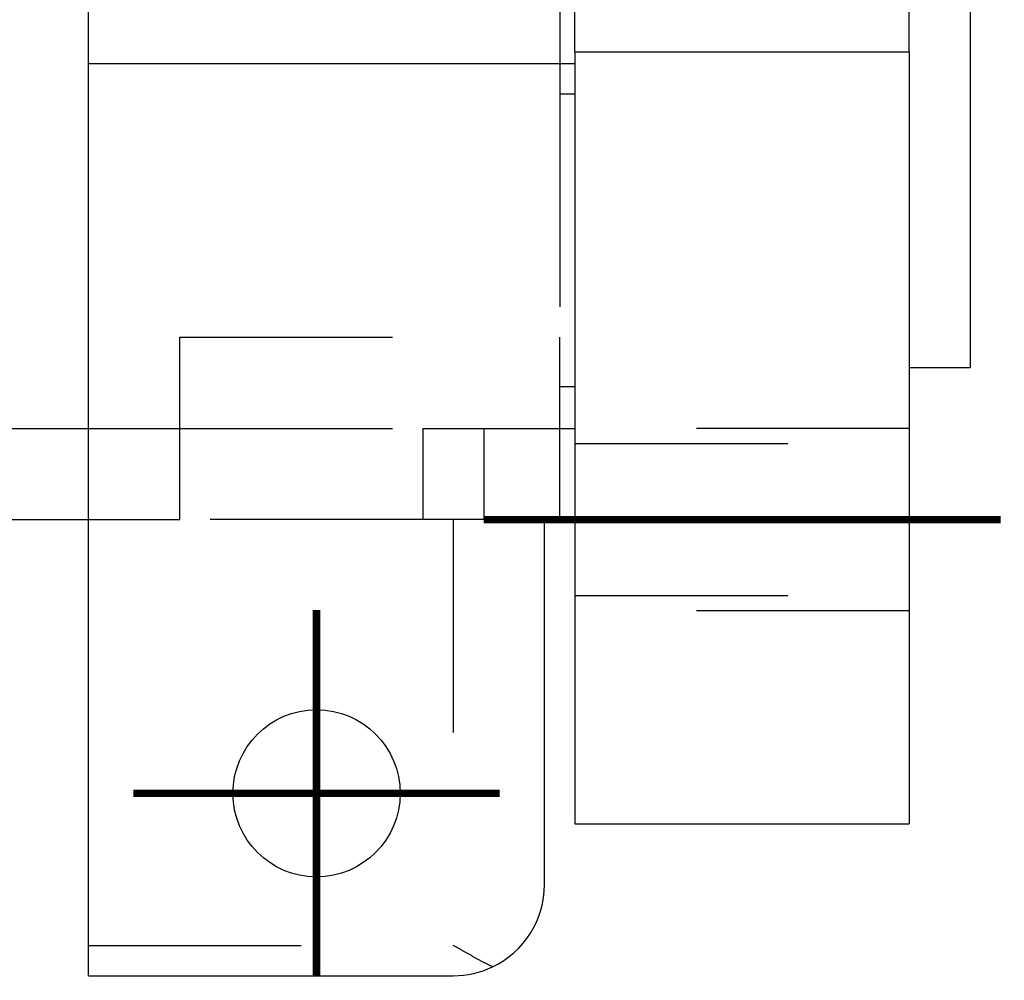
# Model space of a CAD drawing. Header units: inches. Extents: x -535 to 431, y -263 to 280.
# Tile 44 of 82: x -111 to -79, y 160 to 192. Entities that reach past the tile are written whole.
import ezdxf

# ---------------------------------------------------------------- set-up
doc = ezdxf.new("R2010")
doc.units = ezdxf.units.IN
doc.linetypes.add('DASHED', pattern=[15, 7, -8])
doc.linetypes.add('DOT_CENTER', pattern=[14, 12, -1, 0, -1])
doc.layers.add('1', color=7, linetype='Continuous')

# ---------------------------------------------------------------- blocks, each defined once
blk = doc.blocks.new('013_G23_G27_BF_B14R_Motor_Bgr_63_EEXDe_1_1__6', base_point=(-375.5, 140.742))
at = {"color": 7, "linetype": 'Continuous'}
for p, q in [((-82, 190.627), (-82, 207.742)), ((-109, 190.242), (-109, 196.363)), ((-93, 190.627), (-93, 193.617)), ((-80, 192.742), (-80, 180.242)), ((-93, 190.627), (-82, 190.627)), ((-93, 190.627), (-93, 190.242)), ((-82, 190.627), (-82, 180.242)), ((-109, 190.242), (-93, 190.242)), ((-109, 178.242), (-109, 190.242)), ((-93, 190.242), (-93, 189.242)), ((-93, 189.242), (-93, 179.624)), ((-82, 180.242), (-82, 177.742)), ((-82, 180.242), (-80, 180.242)), ((-93.5, 179.624), (-93, 179.624)), ((-93.5, 175.242), (-93.5, 179.624)), ((-93, 179.624), (-93, 178.242)), ((-109, 175.242), (-109, 178.242)), ((-93, 178.242), (-93, 177.742)), ((-93, 177.742), (-93, 175.242)), ((-82, 177.742), (-82, 172.742)), ((-112, 175.242), (-109, 175.242)), ((-109, 161.242), (-109, 175.242)), ((-94, 175.242), (-93.5, 175.242)), ((-94, 163.242), (-94, 175.242)), ((-93.5, 175.242), (-93, 175.242)), ((-93, 175.242), (-93, 172.742)), ((-93, 172.742), (-93, 165.242)), ((-82, 172.742), (-82, 165.242)), ((-93, 165.242), (-82, 165.242)), ((-109, 160.242), (-109, 161.242)), ((-109, 160.242), (-97, 160.242))]:
    blk.add_line(p, q, dxfattribs=at)
at = {"color": 1, "linetype": 'DASHED'}
for p, q in [((-93.5, 193.617), (-93.5, 189.242)), ((-93.5, 189.242), (-93, 189.242)), ((-93.5, 189.242), (-93.5, 181.242)), ((-106, 178.242), (-106, 181.242)), ((-106, 181.242), (-93.5, 181.242)), ((-93.5, 179.624), (-93.5, 181.242)), ((-109, 178.242), (-106, 178.242)), ((-106, 175.242), (-106, 178.242)), ((-106, 178.242), (-98, 178.242)), ((-98, 178.242), (-98, 175.242)), ((-98, 178.242), (-96, 178.242)), ((-96, 178.242), (-93, 178.242)), ((-96, 178.242), (-96, 175.242)), ((-93, 177.742), (-82, 177.742)), ((-109, 175.242), (-106, 175.242)), ((-98, 175.242), (-106, 175.242)), ((-97, 175.242), (-98, 175.242)), ((-96, 175.242), (-97, 175.242)), ((-97, 175.242), (-97, 161.242)), ((-96, 175.242), (-94, 175.242)), ((-93, 172.742), (-82, 172.742)), ((-109, 161.242), (-97, 161.242))]:
    blk.add_line(p, q, dxfattribs=at)
at = {"color": 1, "linetype": 'Continuous'}
blk.add_line((-112.015, 178.242), (-109, 178.242), dxfattribs=at)
at = {"color": 7, "linetype": 'Continuous'}
blk.add_circle((-101.5, 166.242), 2.75, dxfattribs=at)
for start, end in [(-64.4712, 0), (-90, -64.4712)]:
    blk.add_arc((-97, 163.242), 3, start, end, dxfattribs=at)
at = {"color": 1, "linetype": 'DASHED'}
blk.add_open_spline([(-95.707, 160.535), (-95.811, 160.586), (-96.027, 160.693), (-96.346, 160.868), (-96.673, 161.053), (-96.89, 161.179), (-97, 161.242)], degree=3, knots=[0, 0, 0, 0, 0.348273, 0.721195, 1.093832, 1.473958, 1.473958, 1.473958, 1.473958], dxfattribs=at)
at = {"layer": '1', "color": 1, "linetype": 'DASHED'}
for p, q in [((-82, 178.242), (-93, 178.242)), ((-82, 172.242), (-93, 172.242))]:
    blk.add_line(p, q, dxfattribs=at)
at = {"layer": '1', "color": 30, "linetype": 'DOT_CENTER', "const_width": 0.25}
for points in [[(-96, 175.242), (-79, 175.242)], [(-101.5, 172.267), (-101.5, 160.217)], [(-95.475, 166.242), (-107.525, 166.242)]]:
    blk.add_lwpolyline(points, dxfattribs=at)
blk = doc.blocks.new('Untsicht1', base_point=(-218.75, 210.242))
blk.add_blockref('013_G23_G27_BF_B14R_Motor_Bgr_63_EEXDe_1_1__6', (-375.5, 140.742))

msp = doc.modelspace()

# ---------------------------------------------------------------- block references
msp.add_blockref('Untsicht1', (-218.75, 210.242))

doc.saveas('drawing.dxf')
